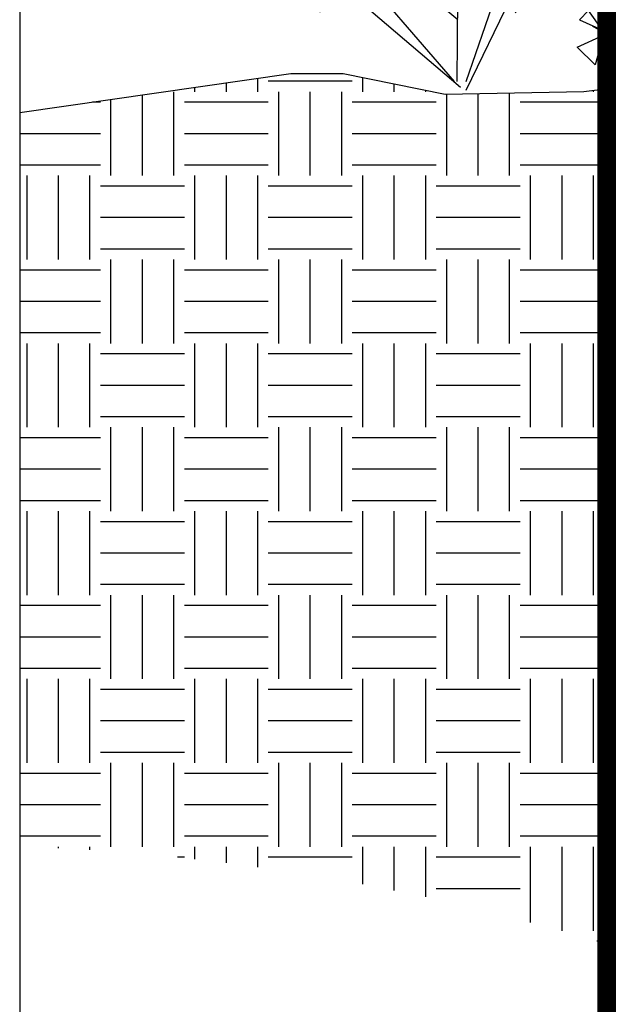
# Model space of a CAD drawing. Extents: x 499156 to 998412, y 3804642 to 7609653.
# Tile 24 of 74: x 500611 to 500624, y 3804712 to 3804734. Entities that reach past the tile are written whole.
import ezdxf

# ---------------------------------------------------------------- set-up
doc = ezdxf.new("R2010")
doc.units = 0
doc.linetypes.add('CENTER', pattern=[2, 1.25, -0.25, 0.25, -0.25])
doc.layers.get('0').update_dxf_attribs({"linetype": 'CONTINUOUS'})
doc.layers.add('18-ab-hide', color=191, linetype='CONTINUOUS', plot=False)
for name, color, linetype in [('19-ab-dim', 3, 'CONTINUOUS'), ('ab-hatch', 8, 'CONTINUOUS'), ('ab-pa', 60, 'CONTINUOUS')]:
    doc.layers.add(name, color=color, linetype=linetype)

# ---------------------------------------------------------------- blocks, each defined once
blk = doc.blocks.new('SDCS')
at = {"ltscale": 12}
for p, q in [((558263.36, 137080.2), (558278.15, 137054.47)), ((558290.08, 137064.62), (558263.36, 137080.2)), ((558296.12, 137073.52), (558311.7, 137071.83)), ((558298.35, 137043.92), (558296.12, 137073.52)), ((558224.48, 137065.12), (558209.84, 137059.53)), ((558229.84, 137035.93), (558224.48, 137065.12)), ((558247.55, 137071.68), (558232.92, 137066.09)), ((558232.92, 137066.09), (558252.91, 137042.49)), ((558252.91, 137042.49), (558247.55, 137071.68)), ((558278.15, 137054.47), (558290.08, 137064.62)), ((558311.7, 137071.83), (558298.35, 137043.92)), ((558183.45, 137062.64), (558168.82, 137057.05)), ((558168.82, 137057.05), (558188.81, 137033.45)), ((558188.81, 137033.45), (558183.45, 137062.64)), ((558209.84, 137059.53), (558229.84, 137035.93)), ((558315.1, 137033.3), (558319.98, 137062.57)), ((558334.71, 137057.22), (558315.1, 137033.3)), ((558319.98, 137062.57), (558334.71, 137057.22)), ((558202.56, 137055.14), (558220.37, 137031.4)), ((558206.34, 137024.44), (558202.56, 137055.14)), ((558157.33, 137037.77), (558142.69, 137032.18)), ((558162.69, 137008.58), (558157.33, 137037.77)), ((558300.98, 136988.94), (558314.01, 137039.35)), ((558336.19, 137010.68), (558341.08, 137039.95)), ((558341.08, 137039.95), (558355.8, 137034.6)), ((558142.69, 137032.18), (558162.69, 137008.58)), ((558220.37, 137031.4), (558206.34, 137024.44)), ((558268.15, 137001.38), (558222.72, 137029.62)), ((558239.42, 136903.11), (558270.69, 137028.87)), ((558355.8, 137034.6), (558336.19, 137010.68)), ((558143.07, 137015.38), (558132.48, 137003.84)), ((558160.92, 136991.68), (558143.07, 137015.38)), ((558129.1, 137004.52), (558118.51, 136992.97)), ((558146.95, 136980.81), (558129.1, 137004.52)), ((558132.48, 137003.84), (558160.92, 136991.68)), ((558247.58, 136948.76), (558173.72, 137009.21)), ((558344.75, 136994.22), (558368.45, 136976.36)), ((558356.9, 136965.77), (558344.75, 136994.22)), ((558118.51, 136992.97), (558146.95, 136980.81)), ((558248.16, 136895.1), (558149.36, 136985.59)), ((558258.09, 136969.9), (558300.98, 136988.94)), ((558339.89, 136988.23), (558325.44, 136982.18)), ((558346.16, 136959.22), (558339.89, 136988.23)), ((558508.46, 136992), (558519.57, 136991.47)), ((558515.69, 136966.14), (558508.46, 136992)), ((558519.57, 136991.47), (558515.69, 136966.14)), ((558258.14, 136977.33), (558243.9, 136977.04)), ((558243.9, 136977.04), (558253.76, 136950.7)), ((558253.76, 136950.7), (558258.14, 136977.33)), ((558262.9, 136968.78), (558288.35, 136980.76)), ((558288.35, 136980.76), (558272.9, 136958.64)), ((558325.44, 136982.18), (558346.16, 136959.22)), ((558368.45, 136976.36), (558356.9, 136965.77)), ((558441.57, 136963.49), (558452.52, 136984.04)), ((558452.52, 136984.04), (558452.64, 136958.4)), ((558465.41, 136981.41), (558476.52, 136980.89)), ((558472.63, 136955.55), (558465.41, 136981.41)), ((558476.52, 136980.89), (558472.63, 136955.55)), ((558482.1, 136982.47), (558493.21, 136981.94)), ((558489.33, 136956.61), (558482.1, 136982.47)), ((558493.21, 136981.94), (558489.33, 136956.61)), ((558499.32, 136980.34), (558496.84, 136955.5)), ((558508.07, 136953.67), (558499.32, 136980.34)), ((558533.67, 136978.65), (558544.77, 136978.12)), ((558540.89, 136952.79), (558533.67, 136978.65)), ((558544.77, 136978.12), (558540.89, 136952.79)), ((558120.84, 136974.72), (558110.25, 136963.17)), ((558138.69, 136951.01), (558120.84, 136974.72)), ((558235.66, 136969.32), (558221.9, 136965.65)), ((558237.74, 136942.42), (558235.66, 136969.32)), ((558272.9, 136958.64), (558262.9, 136968.78)), ((558294.79, 136945.77), (558301.98, 136971.78)), ((558301.98, 136971.78), (558314.79, 136965.54)), ((558434.6, 136969.21), (558425.54, 136963.39)), ((558443.91, 136943.9), (558434.6, 136969.21)), ((558110.25, 136963.17), (558138.69, 136951.01)), ((558221.9, 136965.65), (558237.74, 136942.42)), ((558314.79, 136965.54), (558294.79, 136945.77)), ((558315.16, 136937.99), (558322.35, 136963.99)), ((558322.35, 136963.99), (558335.16, 136957.76)), ((558352.11, 136932.46), (558359.3, 136958.46)), ((558359.3, 136958.46), (558372.11, 136952.23)), ((558425.54, 136963.39), (558443.91, 136943.9)), ((558452.64, 136958.4), (558441.57, 136963.49)), ((558548.1, 136939.19), (558550.61, 136964.01)), ((558550.61, 136964.01), (558561.35, 136957.38)), ((558560.69, 136934.08), (558563.21, 136958.9)), ((558563.21, 136958.9), (558573.95, 136952.27)), ((558214.75, 136950.52), (558200.99, 136946.85)), ((558216.83, 136923.62), (558214.75, 136950.52)), ((558335.16, 136957.76), (558315.16, 136937.99)), ((558341.4, 136953.2), (558323.37, 136933.13)), ((558335.52, 136925.7), (558341.4, 136953.2)), ((558372.11, 136952.23), (558352.11, 136932.46)), ((558423.75, 136953.33), (558416.54, 136944.7)), ((558437.36, 136930.3), (558423.75, 136953.33)), ((558483.62, 136902.94), (558541.13, 136950.88)), ((558496.84, 136955.5), (558508.07, 136953.67)), ((558561.35, 136957.38), (558548.1, 136939.19)), ((558573.95, 136952.27), (558560.69, 136934.08)), ((558200.99, 136946.85), (558216.83, 136923.62)), ((558246.98, 136901.12), (558239.21, 136947.81)), ((558416.54, 136944.7), (558437.36, 136930.3)), ((558480.57, 136948.07), (558502.41, 136921.84)), ((558114.21, 136938.05), (558103.62, 136926.5)), ((558132.06, 136914.34), (558114.21, 136938.05)), ((558295.86, 136818.47), (558277.6, 136934.86)), ((558300.75, 136933.12), (558300.69, 136908.38)), ((558312.56, 136928.94), (558300.75, 136933.12)), ((558323.37, 136933.13), (558335.52, 136925.7)), ((558329.56, 136934.72), (558329.5, 136909.98)), ((558341.38, 136930.54), (558329.56, 136934.72)), ((558373.78, 136907.85), (558380.97, 136933.85)), ((558380.97, 136933.85), (558393.78, 136927.62)), ((558543.02, 136887.9), (558556.71, 136935.95)), ((558576.59, 136911.57), (558579.11, 136936.39)), ((558579.11, 136936.39), (558589.85, 136929.75)), ((558103.62, 136926.5), (558132.06, 136914.34)), ((558278.13, 136923.33), (558265.69, 136921.78)), ((558276.71, 136899.63), (558278.13, 136923.33)), ((558277.7, 136909.76), (558321.1, 136931.7)), ((558300.69, 136908.38), (558312.56, 136928.94)), ((558329.5, 136909.98), (558341.38, 136930.54)), ((558393.78, 136927.62), (558373.78, 136907.85)), ((558418.83, 136928.5), (558411.63, 136919.87)), ((558432.44, 136905.47), (558418.83, 136928.5)), ((558589.85, 136929.75), (558576.59, 136911.57)), ((558265.69, 136921.78), (558276.71, 136899.63)), ((558292.27, 136922.7), (558279.83, 136921.15)), ((558279.83, 136921.15), (558290.85, 136899)), ((558290.85, 136899), (558292.27, 136922.7)), ((558335.51, 136895.4), (558349.12, 136916.06)), ((558349.12, 136916.06), (558347.66, 136892.36)), ((558355.84, 136914.96), (558355.78, 136890.21)), ((558367.65, 136910.77), (558355.84, 136914.96)), ((558411.63, 136919.87), (558432.44, 136905.47)), ((558207.77, 136909.4), (558184.88, 136895.12)), ((558194.49, 136884.62), (558207.77, 136909.4)), ((558257.64, 136909.46), (558245.2, 136907.91)), ((558245.2, 136907.91), (558256.22, 136885.76)), ((558256.22, 136885.76), (558257.64, 136909.46)), ((558292.12, 136860.46), (558363.84, 136909.3)), ((558355.78, 136890.21), (558367.65, 136910.77)), ((558373.3, 136906.99), (558373.24, 136882.24)), ((558385.11, 136902.8), (558373.3, 136906.99)), ((558374.03, 136892.4), (558392.09, 136912.44)), ((558392.09, 136912.44), (558400.76, 136901.14)), ((558593.96, 136882.86), (558596.47, 136907.68)), ((558596.47, 136907.68), (558607.22, 136901.04)), ((558203.69, 136877.83), (558211.69, 136903.59)), ((558224.29, 136896.96), (558203.69, 136877.83)), ((558211.69, 136903.59), (558224.29, 136896.96)), ((558284.3, 136880.45), (558246.98, 136901.12)), ((558331.58, 136768.14), (558345.61, 136899.93)), ((558373.24, 136882.24), (558385.11, 136902.8)), ((558400.76, 136901.14), (558374.03, 136892.4)), ((558385.81, 136881.45), (558403.87, 136901.49)), ((558399.16, 136899.79), (558394.82, 136876.45)), ((558407.35, 136876.45), (558399.16, 136899.79)), ((558403.87, 136901.49), (558412.54, 136890.18)), ((558493.85, 136895.68), (558479.83, 136898.19)), ((558479.83, 136898.19), (558484.33, 136870.44)), ((558524.54, 136877.44), (558574.61, 136902.75)), ((558607.22, 136901.04), (558593.96, 136882.86)), ((558246.61, 136798.93), (558180.29, 136891.07)), ((558184.88, 136895.12), (558194.49, 136884.62)), ((558234.58, 136890.56), (558222.15, 136889.01)), ((558222.15, 136889.01), (558233.16, 136866.86)), ((558233.16, 136866.86), (558234.58, 136890.56)), ((558347.66, 136892.36), (558335.51, 136895.4)), ((558412.54, 136890.18), (558385.81, 136881.45)), ((558484.33, 136870.44), (558493.85, 136895.68)), ((558118.77, 136886.03), (558134.41, 136868.17)), ((558142.17, 136878.01), (558118.77, 136886.03)), ((558145.52, 136885.94), (558158, 136887.05)), ((558151.91, 136863.07), (558145.52, 136885.94)), ((558158, 136887.05), (558151.91, 136863.07)), ((558165.95, 136881.09), (558178.34, 136879.2)), ((558166.72, 136857.36), (558165.95, 136881.09)), ((558178.34, 136879.2), (558166.72, 136857.36)), ((558287.3, 136811.92), (558384.01, 136885.96)), ((558107.7, 136876.87), (558097.1, 136870.18)), ((558116.49, 136854.81), (558107.7, 136876.87)), ((558134.41, 136868.17), (558142.17, 136878.01)), ((558295.28, 136841.81), (558273.27, 136878.93)), ((558390.91, 136853.79), (558408.97, 136873.83)), ((558394.82, 136876.45), (558407.35, 136876.45)), ((558401.66, 136859.55), (558415.65, 136878.73)), ((558408.97, 136873.83), (558417.64, 136862.53)), ((558415.65, 136878.73), (558424.26, 136869.62)), ((558436.12, 136874.47), (558422.1, 136876.98)), ((558422.1, 136876.98), (558426.6, 136849.22)), ((558426.6, 136849.22), (558436.12, 136874.47)), ((558457.17, 136868.75), (558443.15, 136871.26)), ((558443.15, 136871.26), (558447.65, 136843.5)), ((558542.24, 136781.09), (558586.44, 136875.13)), ((558099.42, 136846.04), (558090.63, 136868.1)), ((558103.83, 136732.88), (558096.71, 136865.71)), ((558097.1, 136870.18), (558116.49, 136854.81)), ((558186.81, 136842.93), (558186.05, 136866.66)), ((558186.05, 136866.66), (558198.44, 136864.77)), ((558198.44, 136864.77), (558186.81, 136842.93)), ((558417.64, 136862.53), (558390.91, 136853.79)), ((558424.26, 136869.62), (558401.66, 136859.55)), ((558447.65, 136843.5), (558457.17, 136868.75)), ((558532.63, 136759.82), (558521.26, 136863.14)), ((558681.8, 136863.2), (558667.78, 136865.71)), ((558667.78, 136865.71), (558672.28, 136837.95)), ((558672.28, 136837.95), (558681.8, 136863.2)), ((558205.73, 136851.47), (558216.76, 136854.31)), ((558216.76, 136854.31), (558214.83, 136831.9)), ((558330.17, 136773.6), (558387.91, 136858.84)), ((558406.35, 136844.39), (558424.51, 136859.69)), ((558424.51, 136859.69), (558430.7, 136848.79)), ((558508.72, 136858.89), (558494.51, 136857.99)), ((558494.51, 136857.99), (558505.49, 136832.1)), ((558505.49, 136832.1), (558508.72, 136858.89)), ((558658.18, 136859.76), (558643.97, 136858.86)), ((558643.97, 136858.86), (558654.95, 136832.97)), ((558654.95, 136832.97), (558658.18, 136859.76)), ((558684.79, 136853.89), (558712.09, 136860.63)), ((558692.6, 136841.98), (558684.79, 136853.89)), ((558712.09, 136860.63), (558692.6, 136841.98)), ((558214.83, 136831.9), (558205.73, 136851.47)), ((558231.69, 136847.71), (558242.72, 136850.56)), ((558240.8, 136828.14), (558231.69, 136847.71)), ((558242.72, 136850.56), (558240.8, 136828.14)), ((558338.09, 136778.63), (558241.09, 136848.62)), ((558430.7, 136848.79), (558406.35, 136844.39)), ((558430.4, 136789.96), (558439.35, 136851.07)), ((558539.21, 136847.36), (558525.19, 136849.87)), ((558525.19, 136849.87), (558529.69, 136822.11)), ((558529.69, 136822.11), (558539.21, 136847.36)), ((558558.11, 136848.24), (558543.9, 136847.34)), ((558543.9, 136847.34), (558554.88, 136821.45)), ((558554.88, 136821.45), (558558.11, 136848.24)), ((558633.99, 136845.43), (558619.78, 136844.53)), ((558619.78, 136844.53), (558630.75, 136818.64)), ((558630.75, 136818.64), (558633.99, 136845.43)), ((558711.54, 136825.06), (558723.7, 136849.15)), ((558723.7, 136849.15), (558735.03, 136840.53)), ((558092.71, 136841), (558082.79, 136833.34)), ((558122.24, 136733.36), (558139.3, 136836.8)), ((558174.35, 136776.25), (558160.78, 136843.85)), ((558180.35, 136835.67), (558191.38, 136838.51)), ((558189.46, 136816.1), (558180.35, 136835.67)), ((558191.38, 136838.51), (558189.46, 136816.1)), ((558197.55, 136838.98), (558196.98, 136817.4)), ((558208.23, 136819.18), (558197.55, 136838.98)), ((558248.96, 136818.86), (558249.57, 136840.44)), ((558260.71, 136838.05), (558248.96, 136818.86)), ((558249.57, 136840.44), (558260.71, 136838.05)), ((558261.82, 136818.3), (558262.43, 136839.88)), ((558273.56, 136837.48), (558261.82, 136818.3)), ((558262.43, 136839.88), (558273.56, 136837.48)), ((558334.06, 136837.53), (558295.28, 136841.81)), ((558393.98, 136820.06), (558412.04, 136840.1)), ((558412.04, 136840.1), (558420.7, 136828.79)), ((558486.67, 136732.48), (558483.71, 136842.06)), ((558735.03, 136840.53), (558711.54, 136825.06)), ((558729.99, 136813.43), (558742.14, 136837.52)), ((558742.14, 136837.52), (558753.48, 136828.89)), ((558141.65, 136807.76), (558150.94, 136828.25)), ((558146.22, 136724.98), (558204.08, 136828.02)), ((558150.94, 136828.25), (558153, 136806.76)), ((558163.9, 136829.85), (558174.94, 136832.69)), ((558173.01, 136810.28), (558163.9, 136829.85)), ((558174.94, 136832.69), (558173.01, 136810.28)), ((558420.7, 136828.79), (558393.98, 136820.06)), ((558407.46, 136819.67), (558425.62, 136834.97)), ((558425.62, 136834.97), (558431.81, 136824.07)), ((558753.48, 136828.89), (558729.99, 136813.43)), ((558196.98, 136817.4), (558208.23, 136819.18)), ((558201.61, 136703.62), (558199.44, 136824.08)), ((558279.26, 136804.1), (558279.87, 136825.68)), ((558291.01, 136823.28), (558279.26, 136804.1)), ((558279.87, 136825.68), (558291.01, 136823.28)), ((558431.81, 136824.07), (558407.46, 136819.67)), ((558561.11, 136730.29), (558607.34, 136824.91)), ((558758.7, 136823.2), (558737.09, 136807.05)), ((558747.54, 136797.39), (558758.7, 136823.2)), ((558765.14, 136800.76), (558777.29, 136824.85)), ((558777.29, 136824.85), (558788.62, 136816.22)), ((558134.32, 136810.5), (558125.8, 136802.94)), ((558145.46, 136792.01), (558134.32, 136810.5)), ((558202.02, 136785.7), (558201.07, 136815.36)), ((558201.07, 136815.36), (558216.55, 136813)), ((558216.55, 136813), (558202.02, 136785.7)), ((558571.61, 136568.23), (558646.26, 136813.95)), ((558608.53, 136812.69), (558597.16, 136811.97)), ((558597.16, 136811.97), (558605.94, 136791.26)), ((558605.94, 136791.26), (558608.53, 136812.69)), ((558627.42, 136815.44), (558616.21, 136817.45)), ((558616.21, 136817.45), (558619.81, 136795.24)), ((558619.81, 136795.24), (558627.42, 136815.44)), ((558629.82, 136807.99), (558651.65, 136813.39)), ((558651.65, 136813.39), (558636.06, 136798.46)), ((558788.62, 136816.22), (558765.14, 136800.76)), ((558125.8, 136802.94), (558145.46, 136792.01)), ((558153, 136806.76), (558141.65, 136807.76)), ((558281.02, 136724.71), (558348.44, 136802.84)), ((558298.63, 136785.14), (558299.24, 136806.72)), ((558310.38, 136804.33), (558298.63, 136785.14)), ((558299.24, 136806.72), (558310.38, 136804.33)), ((558589.17, 136801.23), (558577.8, 136800.51)), ((558577.8, 136800.51), (558586.59, 136779.8)), ((558586.59, 136779.8), (558589.17, 136801.23)), ((558636.06, 136798.46), (558629.82, 136807.99)), ((558651.22, 136784.93), (558660.94, 136804.2)), ((558660.94, 136804.2), (558670.01, 136797.3)), ((558737.09, 136807.05), (558747.54, 136797.39)), ((558124.78, 136793.96), (558118.3, 136784.59)), ((558140, 136778.65), (558124.78, 136793.96)), ((558240.38, 136767.43), (558263.27, 136799.29)), ((558337.16, 136769.26), (558247.27, 136796.1)), ((558360.63, 136792.66), (558349.26, 136791.94)), ((558349.26, 136791.94), (558358.04, 136771.23)), ((558358.04, 136771.23), (558360.63, 136792.66)), ((558379.52, 136795.41), (558368.31, 136797.42)), ((558368.31, 136797.42), (558371.9, 136775.22)), ((558371.9, 136775.22), (558379.52, 136795.41)), ((558381.91, 136787.96), (558403.75, 136793.36)), ((558403.75, 136793.36), (558388.16, 136778.43)), ((558629.24, 136761.98), (558613.78, 136795.42)), ((558670.01, 136797.3), (558651.22, 136784.93)), ((558665.97, 136775.63), (558675.7, 136794.9)), ((558675.7, 136794.9), (558684.76, 136788)), ((558781.56, 136772.37), (558793.71, 136796.46)), ((558793.71, 136796.46), (558805.04, 136787.84)), ((558118.3, 136784.59), (558140, 136778.65)), ((558203.32, 136708.46), (558157.85, 136790.26)), ((558185.26, 136749.99), (558229.5, 136783.15)), ((558388.16, 136778.43), (558381.91, 136787.96)), ((558403.32, 136764.9), (558413.04, 136784.18)), ((558413.04, 136784.18), (558422.1, 136777.28)), ((558482.37, 136761.74), (558444.61, 136790.85)), ((558531.83, 136770.32), (558531.44, 136784.56)), ((558531.44, 136784.56), (558558.21, 136775.97)), ((558629.24, 136761.98), (558672.64, 136783.92)), ((558684.76, 136788), (558665.97, 136775.63)), ((558688.95, 136783.44), (558671.65, 136770.53)), ((558680.02, 136762.79), (558688.95, 136783.44)), ((558694.09, 136765.49), (558703.82, 136784.76)), ((558703.82, 136784.76), (558712.88, 136777.86)), ((558805.04, 136787.84), (558781.56, 136772.37)), ((558081.24, 136778.44), (558066.71, 136751.13)), ((558341.27, 136781.2), (558329.9, 136780.48)), ((558329.9, 136780.48), (558338.68, 136759.77)), ((558338.68, 136759.77), (558341.27, 136781.2)), ((558422.1, 136777.28), (558403.32, 136764.9)), ((558418.07, 136755.6), (558427.8, 136774.87)), ((558427.8, 136774.87), (558436.86, 136767.97)), ((558558.21, 136775.97), (558531.83, 136770.32)), ((558608.38, 136714.15), (558576.14, 136781.11)), ((558712.88, 136777.86), (558694.09, 136765.49)), ((558757.41, 136782.13), (558735.76, 136758.75)), ((558121.79, 136771.66), (558115.31, 136762.29)), ((558137.01, 136756.36), (558121.79, 136771.66)), ((558196.55, 136713.64), (558289.99, 136769.26)), ((558204.91, 136766.66), (558240.38, 136767.43)), ((558227.57, 136772.24), (558250.8, 136768.7)), ((558228.99, 136727.75), (558227.57, 136772.24)), ((558250.8, 136768.7), (558228.99, 136727.75)), ((558405.03, 136653.48), (558422.11, 136773.19)), ((558436.86, 136767.97), (558418.07, 136755.6)), ((558446.19, 136745.46), (558455.91, 136764.73)), ((558455.91, 136764.73), (558464.98, 136757.83)), ((558671.65, 136770.53), (558680.02, 136762.79)), ((558778.77, 136757.18), (558800.41, 136773.28)), ((558800.41, 136773.28), (558806.69, 136760.5)), ((558112.52, 136728.75), (558070.26, 136757.8)), ((558115.31, 136762.29), (558137.01, 136756.36)), ((558344.64, 136698.39), (558362.34, 136758.52)), ((558441.04, 136763.41), (558423.75, 136750.5)), ((558432.12, 136742.76), (558441.04, 136763.41)), ((558464.98, 136757.83), (558446.19, 136745.46)), ((558530.54, 136746.49), (558526.77, 136760.23)), ((558526.77, 136760.23), (558554.82, 136758.26)), ((558554.82, 136758.26), (558530.54, 136746.49)), ((558673.97, 136756.19), (558608.38, 136714.15)), ((558707.23, 136742.78), (558716.95, 136762.05)), ((558716.95, 136762.05), (558726.02, 136755.15)), ((558806.69, 136760.5), (558778.77, 136757.18)), ((558788.17, 136744.13), (558809.82, 136760.23)), ((558809.82, 136760.23), (558816.09, 136747.45)), ((558181.26, 136721.08), (558180.31, 136750.74)), ((558180.31, 136750.74), (558195.8, 136748.38)), ((558195.8, 136748.38), (558181.26, 136721.08)), ((558366.01, 136649.71), (558321.85, 136747.65)), ((558388.4, 136655.38), (558381.22, 136750.42)), ((558423.75, 136750.5), (558432.12, 136742.76)), ((558561.59, 136563.16), (558533.92, 136748.13)), ((558726.02, 136755.15), (558707.23, 136742.78)), ((558816.09, 136747.45), (558788.17, 136744.13)), ((558125.27, 136705.02), (558180.45, 136746.38)), ((558459.33, 136722.75), (558469.05, 136742.02)), ((558469.05, 136742.02), (558478.11, 136735.12)), ((558705, 136730.62), (558722.31, 136743.51)), ((558722.31, 136743.51), (558727.33, 136733.28)), ((558112.33, 136734.87), (558127.81, 136732.51)), ((558113.28, 136705.2), (558112.33, 136734.87)), ((558127.81, 136732.51), (558113.28, 136705.2)), ((558323.57, 136735.95), (558309.36, 136735.05)), ((558309.36, 136735.05), (558320.34, 136709.16)), ((558320.34, 136709.16), (558323.57, 136735.95)), ((558478.11, 136735.12), (558459.33, 136722.75)), ((558540.56, 136642.36), (558486.67, 136732.48)), ((558560.53, 136713.66), (558561.11, 136730.29)), ((558675.67, 136731.63), (558599.74, 136681.5)), ((558675.67, 136731.63), (558701.16, 136730.73)), ((558727.33, 136733.28), (558705, 136730.62)), ((558712.52, 136720.18), (558729.84, 136733.07)), ((558729.84, 136733.07), (558734.86, 136722.84)), ((558787.74, 136716.01), (558809.39, 136732.12)), ((558809.39, 136732.12), (558815.67, 136719.33)), ((558196.65, 136705.08), (558280.19, 136722.2)), ((558457.1, 136710.6), (558474.41, 136723.48)), ((558474.41, 136723.48), (558479.43, 136713.25)), ((558734.86, 136722.84), (558712.52, 136720.18)), ((558777.08, 136726.11), (558744.31, 136719.09)), ((558479.43, 136713.25), (558457.1, 136710.6)), ((558464.62, 136700.15), (558481.93, 136713.04)), ((558481.93, 136713.04), (558486.95, 136702.81)), ((558571.2, 136720.32), (558548.31, 136706.04)), ((558557.93, 136695.53), (558571.2, 136720.32)), ((558815.67, 136719.33), (558787.74, 136716.01)), ((558332.66, 136675.48), (558295.25, 136709.05)), ((558548.31, 136706.04), (558557.93, 136695.53)), ((558567.85, 136681.47), (558575.85, 136707.23)), ((558575.85, 136707.23), (558588.45, 136700.6)), ((558668.05, 136626.12), (558733.21, 136711.57)), ((558712.18, 136697.69), (558729.49, 136710.58)), ((558729.49, 136710.58), (558734.51, 136700.35)), ((558296.13, 136699.02), (558274.81, 136697.67)), ((558274.81, 136697.67), (558291.27, 136658.84)), ((558291.27, 136658.84), (558296.13, 136699.02)), ((558486.95, 136702.81), (558464.62, 136700.15)), ((558564.07, 136570.7), (558560.04, 136699.47)), ((558588.45, 136700.6), (558567.85, 136681.47)), ((558734.51, 136700.35), (558712.18, 136697.69)), ((558784.13, 136682.33), (558805.78, 136698.43)), ((558805.78, 136698.43), (558812.05, 136685.65)), ((558443.34, 136693.82), (558429.13, 136692.92)), ((558429.13, 136692.92), (558440.1, 136667.04)), ((558440.1, 136667.04), (558443.34, 136693.82)), ((558464.28, 136677.66), (558481.59, 136690.55)), ((558481.59, 136690.55), (558486.61, 136680.32)), ((558593.18, 136689.48), (558570.29, 136675.2)), ((558579.9, 136664.7), (558593.18, 136689.48)), ((558812.05, 136685.65), (558784.13, 136682.33)), ((558486.61, 136680.32), (558464.28, 136677.66)), ((558709.29, 136670.74), (558726.6, 136683.63)), ((558726.6, 136683.63), (558731.62, 136673.4)), ((558337.2, 136675.77), (558322.99, 136674.87)), ((558322.99, 136674.87), (558333.97, 136648.98)), ((558333.97, 136648.98), (558337.2, 136675.77)), ((558383.38, 136629.96), (558336.73, 136671.83)), ((558396.83, 136650.43), (558437.42, 136673.36)), ((558570.29, 136675.2), (558579.9, 136664.7)), ((558731.62, 136673.4), (558709.29, 136670.74)), ((558461.39, 136650.72), (558478.7, 136663.6)), ((558478.7, 136663.6), (558483.72, 136653.37)), ((558587.65, 136621.03), (558680.14, 136660.54)), ((558397.5, 136655.95), (558383.28, 136655.06)), ((558383.28, 136655.06), (558394.26, 136629.17)), ((558394.26, 136629.17), (558397.5, 136655.95)), ((558394.89, 136634.4), (558471.11, 136651.26)), ((558483.72, 136653.37), (558461.39, 136650.72)), ((558750.31, 136654.31), (558773.81, 136641.04)), ((558764.66, 136630.13), (558750.31, 136654.31)), ((558459.22, 136646.81), (558458.49, 136619.2)), ((558478.52, 136629.33), (558459.22, 136646.81)), ((558707.55, 136619.44), (558729.19, 136635.54)), ((558729.19, 136635.54), (558735.47, 136622.76)), ((558757.26, 136635.5), (558743.24, 136638.01)), ((558743.24, 136638.01), (558747.74, 136610.25)), ((558747.74, 136610.25), (558757.26, 136635.5)), ((558773.81, 136641.04), (558764.66, 136630.13)), ((558458.49, 136619.2), (558478.52, 136629.33)), ((558574.12, 136567.4), (558668.05, 136626.12)), ((558735.47, 136622.76), (558707.55, 136619.44)), ((558567.44, 136564.03), (558681.17, 136612.85)), ((558711.17, 136602.88), (558668.65, 136611.41)), ((558707.12, 136591.32), (558728.77, 136607.43)), ((558728.77, 136607.43), (558735.04, 136594.64)), ((558735.04, 136594.64), (558707.12, 136591.32))]:
    blk.add_line(p, q, dxfattribs=at)

msp = doc.modelspace()

# ---------------------------------------------------------------- linework, layer by layer
at = {"layer": '18-ab-hide', "linetype": 'Continuous'}
msp.add_lwpolyline([(500610.582, 3804699.359), (500928.158, 3804699.359), (500928.158, 3804753.266), (500610.582, 3804753.266)], close=True, dxfattribs=at)
at = {"layer": '19-ab-dim', "linetype": 'CENTER', "ltscale": 2, "const_width": 0.5}
msp.add_lwpolyline([(500628.739, 3804758.027), (500651.419, 3804758.027, -0.414214), (500656.419, 3804753.027), (500656.419, 3804706.894, -0.414214), (500651.419, 3804701.894), (500628.739, 3804701.894, -0.414214), (500623.739, 3804706.894), (500623.739, 3804753.027, -0.414214)], format="xyb", close=True, dxfattribs=at)
at = {"layer": 'ab-hatch', "linetype": 'Continuous', "ltscale": 0.05}
for p, q in [((500615.199, 3804732.359, 0.345), (500615.199, 3804732.556, 0.345)), ((500615.902, 3804732.359, 0.345), (500615.902, 3804732.657, 0.345)), ((500618.011, 3804732.593, 0.345), (500616.136, 3804732.593, 0.345)), ((500618.246, 3804732.359, 0.345), (500618.246, 3804732.673, 0.345)), ((500618.949, 3804732.359, 0.345), (500618.949, 3804732.529, 0.345)), ((500613.324, 3804730.484, 0.345), (500613.324, 3804732.286, 0.345)), ((500614.027, 3804730.484, 0.345), (500614.027, 3804732.359, 0.345)), ((500614.496, 3804732.359, 0.345), (500614.496, 3804732.455, 0.345)), ((500616.371, 3804730.484, 0.345), (500616.371, 3804732.359, 0.345)), ((500617.074, 3804730.484, 0.345), (500617.074, 3804732.359, 0.345)), ((500617.777, 3804730.484, 0.345), (500617.777, 3804732.359, 0.345)), ((500619.652, 3804732.359, 0.345), (500619.652, 3804732.385, 0.345)), ((500620.121, 3804730.484, 0.345), (500620.121, 3804732.297, 0.345)), ((500620.824, 3804730.484, 0.345), (500620.824, 3804732.31, 0.345)), ((500621.527, 3804730.484, 0.345), (500621.527, 3804732.323, 0.345)), ((500623.402, 3804732.359, 0.345), (500623.402, 3804732.383, 0.345)), ((500612.386, 3804732.125, 0.345), (500612.205, 3804732.125, 0.345)), ((500612.621, 3804730.484, 0.345), (500612.621, 3804732.184, 0.345)), ((500616.136, 3804732.125, 0.345), (500614.261, 3804732.125, 0.345)), ((500619.886, 3804732.125, 0.345), (500618.011, 3804732.125, 0.345)), ((500623.636, 3804732.125, 0.345), (500621.761, 3804732.125, 0.345)), ((500612.386, 3804731.421, 0.345), (500610.582, 3804731.421, 0.345)), ((500616.136, 3804731.421, 0.345), (500614.261, 3804731.421, 0.345)), ((500619.886, 3804731.421, 0.345), (500618.011, 3804731.421, 0.345)), ((500623.636, 3804731.421, 0.345), (500621.761, 3804731.421, 0.345)), ((500612.386, 3804730.718, 0.345), (500610.582, 3804730.718, 0.345)), ((500616.136, 3804730.718, 0.345), (500614.261, 3804730.718, 0.345)), ((500619.886, 3804730.718, 0.345), (500618.011, 3804730.718, 0.345)), ((500623.636, 3804730.718, 0.345), (500621.761, 3804730.718, 0.345)), ((500610.746, 3804728.609, 0.345), (500610.746, 3804730.484, 0.345)), ((500611.449, 3804728.609, 0.345), (500611.449, 3804730.484, 0.345)), ((500612.152, 3804728.609, 0.345), (500612.152, 3804730.484, 0.345)), ((500614.496, 3804728.609, 0.345), (500614.496, 3804730.484, 0.345)), ((500615.199, 3804728.609, 0.345), (500615.199, 3804730.484, 0.345)), ((500615.902, 3804728.609, 0.345), (500615.902, 3804730.484, 0.345)), ((500618.246, 3804728.609, 0.345), (500618.246, 3804730.484, 0.345)), ((500618.949, 3804728.609, 0.345), (500618.949, 3804730.484, 0.345)), ((500619.652, 3804728.609, 0.345), (500619.652, 3804730.484, 0.345)), ((500621.996, 3804728.609, 0.345), (500621.996, 3804730.484, 0.345)), ((500622.699, 3804728.609, 0.345), (500622.699, 3804730.484, 0.345)), ((500623.402, 3804728.609, 0.345), (500623.402, 3804730.484, 0.345)), ((500614.261, 3804730.25, 0.345), (500612.386, 3804730.25, 0.345)), ((500618.011, 3804730.25, 0.345), (500616.136, 3804730.25, 0.345)), ((500621.761, 3804730.25, 0.345), (500619.886, 3804730.25, 0.345)), ((500625.511, 3804730.25, 0.345), (500623.636, 3804730.25, 0.345)), ((500614.261, 3804729.546, 0.345), (500612.386, 3804729.546, 0.345)), ((500618.011, 3804729.546, 0.345), (500616.136, 3804729.546, 0.345)), ((500621.761, 3804729.546, 0.345), (500619.886, 3804729.546, 0.345)), ((500625.511, 3804729.546, 0.345), (500623.636, 3804729.546, 0.345)), ((500614.261, 3804728.843, 0.345), (500612.386, 3804728.843, 0.345)), ((500618.011, 3804728.843, 0.345), (500616.136, 3804728.843, 0.345)), ((500621.761, 3804728.843, 0.345), (500619.886, 3804728.843, 0.345)), ((500625.511, 3804728.843, 0.345), (500623.636, 3804728.843, 0.345)), ((500612.621, 3804726.734, 0.345), (500612.621, 3804728.609, 0.345)), ((500613.324, 3804726.734, 0.345), (500613.324, 3804728.609, 0.345)), ((500614.027, 3804726.734, 0.345), (500614.027, 3804728.609, 0.345)), ((500616.371, 3804726.734, 0.345), (500616.371, 3804728.609, 0.345)), ((500617.074, 3804726.734, 0.345), (500617.074, 3804728.609, 0.345)), ((500617.777, 3804726.734, 0.345), (500617.777, 3804728.609, 0.345)), ((500620.121, 3804726.734, 0.345), (500620.121, 3804728.609, 0.345)), ((500620.824, 3804726.734, 0.345), (500620.824, 3804728.609, 0.345)), ((500621.527, 3804726.734, 0.345), (500621.527, 3804728.609, 0.345)), ((500612.386, 3804728.375, 0.345), (500610.582, 3804728.375, 0.345)), ((500616.136, 3804728.375, 0.345), (500614.261, 3804728.375, 0.345)), ((500619.886, 3804728.375, 0.345), (500618.011, 3804728.375, 0.345)), ((500623.636, 3804728.375, 0.345), (500621.761, 3804728.375, 0.345)), ((500612.386, 3804727.671, 0.345), (500610.582, 3804727.671, 0.345)), ((500616.136, 3804727.671, 0.345), (500614.261, 3804727.671, 0.345)), ((500619.886, 3804727.671, 0.345), (500618.011, 3804727.671, 0.345)), ((500623.636, 3804727.671, 0.345), (500621.761, 3804727.671, 0.345)), ((500612.386, 3804726.968, 0.345), (500610.582, 3804726.968, 0.345)), ((500616.136, 3804726.968, 0.345), (500614.261, 3804726.968, 0.345)), ((500619.886, 3804726.968, 0.345), (500618.011, 3804726.968, 0.345)), ((500623.636, 3804726.968, 0.345), (500621.761, 3804726.968, 0.345)), ((500610.746, 3804724.859, 0.345), (500610.746, 3804726.734, 0.345)), ((500611.449, 3804724.859, 0.345), (500611.449, 3804726.734, 0.345)), ((500612.152, 3804724.859, 0.345), (500612.152, 3804726.734, 0.345)), ((500614.496, 3804724.859, 0.345), (500614.496, 3804726.734, 0.345)), ((500615.199, 3804724.859, 0.345), (500615.199, 3804726.734, 0.345)), ((500615.902, 3804724.859, 0.345), (500615.902, 3804726.734, 0.345)), ((500618.246, 3804724.859, 0.345), (500618.246, 3804726.734, 0.345)), ((500618.949, 3804724.859, 0.345), (500618.949, 3804726.734, 0.345)), ((500619.652, 3804724.859, 0.345), (500619.652, 3804726.734, 0.345)), ((500621.996, 3804724.859, 0.345), (500621.996, 3804726.734, 0.345)), ((500622.699, 3804724.859, 0.345), (500622.699, 3804726.734, 0.345)), ((500623.402, 3804724.859, 0.345), (500623.402, 3804726.734, 0.345)), ((500614.261, 3804726.5, 0.345), (500612.386, 3804726.5, 0.345)), ((500618.011, 3804726.5, 0.345), (500616.136, 3804726.5, 0.345)), ((500621.761, 3804726.5, 0.345), (500619.886, 3804726.5, 0.345)), ((500625.511, 3804726.5, 0.345), (500623.636, 3804726.5, 0.345)), ((500614.261, 3804725.796, 0.345), (500612.386, 3804725.796, 0.345)), ((500618.011, 3804725.796, 0.345), (500616.136, 3804725.796, 0.345)), ((500621.761, 3804725.796, 0.345), (500619.886, 3804725.796, 0.345)), ((500625.511, 3804725.796, 0.345), (500623.636, 3804725.796, 0.345)), ((500614.261, 3804725.093, 0.345), (500612.386, 3804725.093, 0.345)), ((500618.011, 3804725.093, 0.345), (500616.136, 3804725.093, 0.345)), ((500621.761, 3804725.093, 0.345), (500619.886, 3804725.093, 0.345)), ((500625.511, 3804725.093, 0.345), (500623.636, 3804725.093, 0.345)), ((500612.621, 3804722.984, 0.345), (500612.621, 3804724.859, 0.345)), ((500613.324, 3804722.984, 0.345), (500613.324, 3804724.859, 0.345)), ((500614.027, 3804722.984, 0.345), (500614.027, 3804724.859, 0.345)), ((500616.371, 3804722.984, 0.345), (500616.371, 3804724.859, 0.345)), ((500617.074, 3804722.984, 0.345), (500617.074, 3804724.859, 0.345)), ((500617.777, 3804722.984, 0.345), (500617.777, 3804724.859, 0.345)), ((500620.121, 3804722.984, 0.345), (500620.121, 3804724.859, 0.345)), ((500620.824, 3804722.984, 0.345), (500620.824, 3804724.859, 0.345)), ((500621.527, 3804722.984, 0.345), (500621.527, 3804724.859, 0.345)), ((500612.386, 3804724.625, 0.345), (500610.582, 3804724.625, 0.345)), ((500616.136, 3804724.625, 0.345), (500614.261, 3804724.625, 0.345)), ((500619.886, 3804724.625, 0.345), (500618.011, 3804724.625, 0.345)), ((500623.636, 3804724.625, 0.345), (500621.761, 3804724.625, 0.345)), ((500612.386, 3804723.921, 0.345), (500610.582, 3804723.921, 0.345)), ((500616.136, 3804723.921, 0.345), (500614.261, 3804723.921, 0.345)), ((500619.886, 3804723.921, 0.345), (500618.011, 3804723.921, 0.345)), ((500623.636, 3804723.921, 0.345), (500621.761, 3804723.921, 0.345)), ((500612.386, 3804723.218, 0.345), (500610.582, 3804723.218, 0.345)), ((500616.136, 3804723.218, 0.345), (500614.261, 3804723.218, 0.345)), ((500619.886, 3804723.218, 0.345), (500618.011, 3804723.218, 0.345)), ((500623.636, 3804723.218, 0.345), (500621.761, 3804723.218, 0.345)), ((500610.746, 3804721.109, 0.345), (500610.746, 3804722.984, 0.345)), ((500611.449, 3804721.109, 0.345), (500611.449, 3804722.984, 0.345)), ((500612.152, 3804721.109, 0.345), (500612.152, 3804722.984, 0.345)), ((500614.496, 3804721.109, 0.345), (500614.496, 3804722.984, 0.345)), ((500615.199, 3804721.109, 0.345), (500615.199, 3804722.984, 0.345)), ((500615.902, 3804721.109, 0.345), (500615.902, 3804722.984, 0.345)), ((500618.246, 3804721.109, 0.345), (500618.246, 3804722.984, 0.345)), ((500618.949, 3804721.109, 0.345), (500618.949, 3804722.984, 0.345)), ((500619.652, 3804721.109, 0.345), (500619.652, 3804722.984, 0.345)), ((500621.996, 3804721.109, 0.345), (500621.996, 3804722.984, 0.345)), ((500622.699, 3804721.109, 0.345), (500622.699, 3804722.984, 0.345)), ((500623.402, 3804721.109, 0.345), (500623.402, 3804722.984, 0.345)), ((500614.261, 3804722.75, 0.345), (500612.386, 3804722.75, 0.345)), ((500618.011, 3804722.75, 0.345), (500616.136, 3804722.75, 0.345)), ((500621.761, 3804722.75, 0.345), (500619.886, 3804722.75, 0.345)), ((500625.511, 3804722.75, 0.345), (500623.636, 3804722.75, 0.345)), ((500614.261, 3804722.046, 0.345), (500612.386, 3804722.046, 0.345)), ((500618.011, 3804722.046, 0.345), (500616.136, 3804722.046, 0.345)), ((500621.761, 3804722.046, 0.345), (500619.886, 3804722.046, 0.345)), ((500625.511, 3804722.046, 0.345), (500623.636, 3804722.046, 0.345)), ((500614.261, 3804721.343, 0.345), (500612.386, 3804721.343, 0.345)), ((500618.011, 3804721.343, 0.345), (500616.136, 3804721.343, 0.345)), ((500621.761, 3804721.343, 0.345), (500619.886, 3804721.343, 0.345)), ((500625.511, 3804721.343, 0.345), (500623.636, 3804721.343, 0.345)), ((500612.621, 3804719.234, 0.345), (500612.621, 3804721.109, 0.345)), ((500613.324, 3804719.234, 0.345), (500613.324, 3804721.109, 0.345)), ((500614.027, 3804719.234, 0.345), (500614.027, 3804721.109, 0.345)), ((500616.371, 3804719.234, 0.345), (500616.371, 3804721.109, 0.345)), ((500617.074, 3804719.234, 0.345), (500617.074, 3804721.109, 0.345)), ((500617.777, 3804719.234, 0.345), (500617.777, 3804721.109, 0.345)), ((500620.121, 3804719.234, 0.345), (500620.121, 3804721.109, 0.345)), ((500620.824, 3804719.234, 0.345), (500620.824, 3804721.109, 0.345)), ((500621.527, 3804719.234, 0.345), (500621.527, 3804721.109, 0.345)), ((500612.386, 3804720.875, 0.345), (500610.582, 3804720.875, 0.345)), ((500616.136, 3804720.875, 0.345), (500614.261, 3804720.875, 0.345)), ((500619.886, 3804720.875, 0.345), (500618.011, 3804720.875, 0.345)), ((500623.636, 3804720.875, 0.345), (500621.761, 3804720.875, 0.345)), ((500612.386, 3804720.171, 0.345), (500610.582, 3804720.171, 0.345)), ((500616.136, 3804720.171, 0.345), (500614.261, 3804720.171, 0.345)), ((500619.886, 3804720.171, 0.345), (500618.011, 3804720.171, 0.345)), ((500623.636, 3804720.171, 0.345), (500621.761, 3804720.171, 0.345)), ((500612.386, 3804719.468, 0.345), (500610.582, 3804719.468, 0.345)), ((500616.136, 3804719.468, 0.345), (500614.261, 3804719.468, 0.345)), ((500619.886, 3804719.468, 0.345), (500618.011, 3804719.468, 0.345)), ((500623.636, 3804719.468, 0.345), (500621.761, 3804719.468, 0.345)), ((500610.746, 3804717.359, 0.345), (500610.746, 3804719.234, 0.345)), ((500611.449, 3804717.359, 0.345), (500611.449, 3804719.234, 0.345)), ((500612.152, 3804717.359, 0.345), (500612.152, 3804719.234, 0.345)), ((500614.496, 3804717.359, 0.345), (500614.496, 3804719.234, 0.345)), ((500615.199, 3804717.359, 0.345), (500615.199, 3804719.234, 0.345)), ((500615.902, 3804717.359, 0.345), (500615.902, 3804719.234, 0.345)), ((500618.246, 3804717.359, 0.345), (500618.246, 3804719.234, 0.345)), ((500618.949, 3804717.359, 0.345), (500618.949, 3804719.234, 0.345)), ((500619.652, 3804717.359, 0.345), (500619.652, 3804719.234, 0.345)), ((500621.996, 3804717.359, 0.345), (500621.996, 3804719.234, 0.345)), ((500622.699, 3804717.359, 0.345), (500622.699, 3804719.234, 0.345)), ((500623.402, 3804717.359, 0.345), (500623.402, 3804719.234, 0.345)), ((500614.261, 3804719, 0.345), (500612.386, 3804719, 0.345)), ((500618.011, 3804719, 0.345), (500616.136, 3804719, 0.345)), ((500621.761, 3804719, 0.345), (500619.886, 3804719, 0.345)), ((500625.511, 3804719, 0.345), (500623.636, 3804719, 0.345)), ((500614.261, 3804718.296, 0.345), (500612.386, 3804718.296, 0.345)), ((500618.011, 3804718.296, 0.345), (500616.136, 3804718.296, 0.345)), ((500621.761, 3804718.296, 0.345), (500619.886, 3804718.296, 0.345)), ((500625.511, 3804718.296, 0.345), (500623.636, 3804718.296, 0.345)), ((500614.261, 3804717.593, 0.345), (500612.386, 3804717.593, 0.345)), ((500618.011, 3804717.593, 0.345), (500616.136, 3804717.593, 0.345)), ((500621.761, 3804717.593, 0.345), (500619.886, 3804717.593, 0.345)), ((500625.511, 3804717.593, 0.345), (500623.636, 3804717.593, 0.345)), ((500612.621, 3804715.484, 0.345), (500612.621, 3804717.359, 0.345)), ((500613.324, 3804715.484, 0.345), (500613.324, 3804717.359, 0.345)), ((500614.027, 3804715.484, 0.345), (500614.027, 3804717.359, 0.345)), ((500616.371, 3804715.484, 0.345), (500616.371, 3804717.359, 0.345)), ((500617.074, 3804715.484, 0.345), (500617.074, 3804717.359, 0.345)), ((500617.777, 3804715.484, 0.345), (500617.777, 3804717.359, 0.345)), ((500620.121, 3804715.484, 0.345), (500620.121, 3804717.359, 0.345)), ((500620.824, 3804715.484, 0.345), (500620.824, 3804717.359, 0.345)), ((500621.527, 3804715.484, 0.345), (500621.527, 3804717.359, 0.345)), ((500612.386, 3804717.125, 0.345), (500610.582, 3804717.125, 0.345)), ((500616.136, 3804717.125, 0.345), (500614.261, 3804717.125, 0.345)), ((500619.886, 3804717.125, 0.345), (500618.011, 3804717.125, 0.345)), ((500623.636, 3804717.125, 0.345), (500621.761, 3804717.125, 0.345)), ((500612.386, 3804716.421, 0.345), (500610.582, 3804716.421, 0.345)), ((500616.136, 3804716.421, 0.345), (500614.261, 3804716.421, 0.345)), ((500619.886, 3804716.421, 0.345), (500618.011, 3804716.421, 0.345)), ((500623.636, 3804716.421, 0.345), (500621.761, 3804716.421, 0.345)), ((500612.386, 3804715.718, 0.345), (500610.582, 3804715.718, 0.345)), ((500616.136, 3804715.718, 0.345), (500614.261, 3804715.718, 0.345)), ((500619.886, 3804715.718, 0.345), (500618.011, 3804715.718, 0.345)), ((500623.636, 3804715.718, 0.345), (500621.761, 3804715.718, 0.345)), ((500611.449, 3804715.455, 0.345), (500611.449, 3804715.484, 0.345)), ((500612.152, 3804715.414, 0.345), (500612.152, 3804715.484, 0.345)), ((500614.496, 3804715.207, 0.345), (500614.496, 3804715.484, 0.345)), ((500615.199, 3804715.124, 0.345), (500615.199, 3804715.484, 0.345)), ((500615.902, 3804715.03, 0.345), (500615.902, 3804715.484, 0.345)), ((500618.246, 3804714.646, 0.345), (500618.246, 3804715.484, 0.345)), ((500618.949, 3804714.509, 0.345), (500618.949, 3804715.484, 0.345)), ((500619.652, 3804714.362, 0.345), (500619.652, 3804715.484, 0.345)), ((500621.996, 3804713.794, 0.345), (500621.996, 3804715.484, 0.345)), ((500622.699, 3804713.609, 0.345), (500622.699, 3804715.484, 0.345)), ((500623.402, 3804713.609, 0.345), (500623.402, 3804715.484, 0.345)), ((500614.261, 3804715.25, 0.345), (500614.104, 3804715.25, 0.345)), ((500618.011, 3804715.25, 0.345), (500616.136, 3804715.25, 0.345)), ((500621.761, 3804715.25, 0.345), (500619.886, 3804715.25, 0.345)), ((500623.697, 3804715.25, 0.345), (500623.636, 3804715.25, 0.345)), ((500621.761, 3804714.546, 0.345), (500619.886, 3804714.546, 0.345)), ((500623.697, 3804714.546, 0.345), (500623.636, 3804714.546, 0.345)), ((500623.697, 3804713.843, 0.345), (500623.636, 3804713.843, 0.345)), ((500623.636, 3804713.375, 0.345), (500623.474, 3804713.375, 0.345))]:
    msp.add_line(p, q, dxfattribs=at)
at = {"layer": 'ab-hatch', "ltscale": 0.05, "elevation": 0.345}
msp.add_lwpolyline([(500633.764, 3804732.057), (500631.309, 3804732.486), (500628.38, 3804732.415), (500624.624, 3804732.539), (500623.182, 3804732.354), (500620.085, 3804732.296), (500617.805, 3804732.763), (500616.637, 3804732.763), (500610.582, 3804731.891)], dxfattribs=at)

# ---------------------------------------------------------------- block references
at = {"layer": 'ab-pa', "ltscale": 0.05, "extrusion": (0, 0, -1), "xscale": 0.02499999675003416, "yscale": 0.02499999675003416, "zscale": -0.025, "rotation": 17.31802191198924}
msp.add_blockref('SDCS', (-512935.282, 3797316.336, -0.345), dxfattribs=at)

doc.saveas('drawing.dxf')
